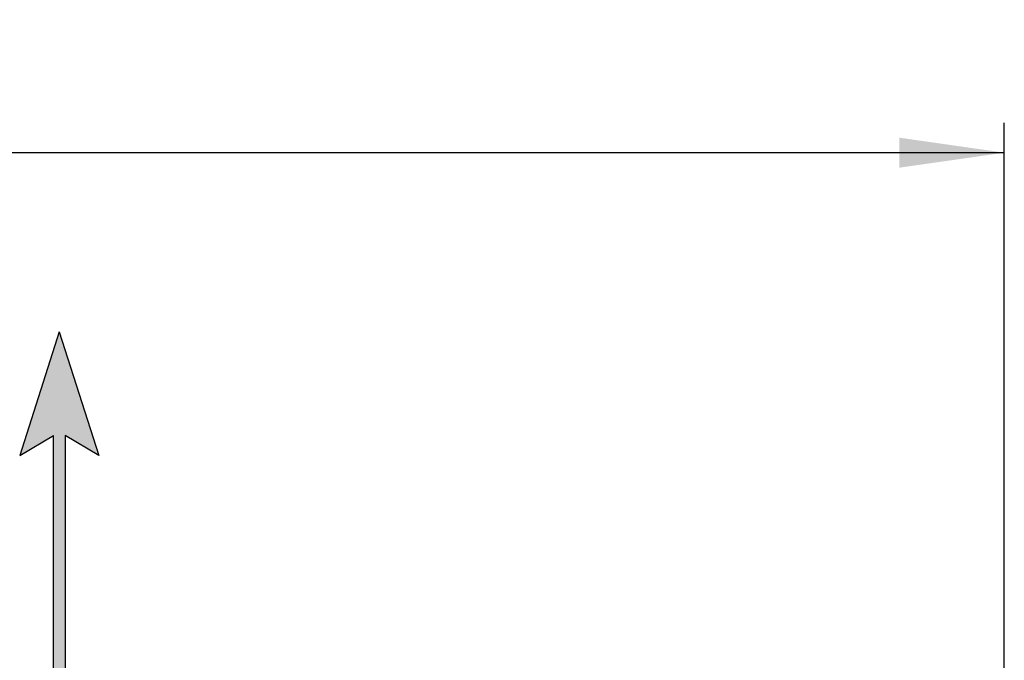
# Model space of a CAD drawing. Extents: x 0 to 594, y 0 to 420.
# Tile 51 of 136: x 238 to 271, y 280 to 301. Entities that reach past the tile are written whole.
import ezdxf

# ---------------------------------------------------------------- set-up
doc = ezdxf.new("R2010")
doc.units = 0
doc.header["$LTSCALE"] = 32.67
doc.layers.get('0').update_dxf_attribs({"linetype": 'CONTINUOUS'})
doc.styles.get("Standard").update_dxf_attribs({"font": 'txt', "width": 0.8})
doc.dimstyles.get("Standard").update_dxf_attribs({"dimtxt": 2.5, "dimasz": 2.5, "dimexe": 1.25, "dimexo": 0.625, "dimtad": 1, "dimcen": 2.5, "dimazin": 3, "dimtfac": 1, "dimtmove": 0, "dimatfit": 3})

# ---------------------------------------------------------------- blocks, each defined once
blk = doc.blocks.new('_FILLED')
at = {"color": 0, "linetype": 'BYBLOCK'}
blk.add_solid([(0, 0), (-1, 0.1429), (-1, -0.1429)], dxfattribs=at)
blk = doc.blocks.new('*D8')
at = {"color": 2, "linetype": 'CONTINUOUS'}
for p, q in [((204.276, 279.059), (204.276, 297.464)), ((271.078, 258.352), (271.078, 297.464)), ((204.276, 296.464), (237.677, 296.464)), ((271.078, 296.464), (237.677, 296.464))]:
    blk.add_line(p, q, dxfattribs=at)
at = {"color": 2, "linetype": 'CONTINUOUS', "xscale": 3.5, "yscale": 3.5, "zscale": 3.5, "rotation": 180}
blk.add_blockref('_FILLED', (204.276, 296.464), dxfattribs=at)
at = {"color": 2, "linetype": 'CONTINUOUS', "xscale": 3.5, "yscale": 3.5, "zscale": 3.5}
blk.add_blockref('_FILLED', (271.078, 296.464), dxfattribs=at)
at = {"color": 5, "linetype": 'CONTINUOUS', "width": 0.8}
blk.add_text('334', height=3.5, dxfattribs=at).set_placement((230.677, 297.339))
blk = doc.blocks.new('ARROW_BL2', base_point=(239.562, 284.489))
at = {"color": 7, "linetype": 'CONTINUOUS'}
for p, q in [((239.562, 290.489), (238.246, 286.362)), ((239.562, 290.489), (240.879, 286.362)), ((238.246, 286.362), (239.363, 287.027)), ((239.363, 278.489), (239.363, 287.027)), ((239.762, 287.027), (239.762, 278.489)), ((240.879, 286.362), (239.762, 287.027)), ((239.363, 278.489), (239.762, 278.489))]:
    blk.add_line(p, q, dxfattribs=at)
for points in [[(238.246, 286.362), (239.562, 290.489), (239.363, 287.027)], [(239.363, 287.027), (239.562, 290.489), (239.762, 287.027)], [(239.562, 290.489), (240.879, 286.362), (239.762, 287.027)], [(239.363, 278.489), (239.363, 287.027), (239.762, 287.027)], [(239.762, 287.027), (239.762, 278.489), (239.363, 278.489)]]:
    blk.add_solid(points, dxfattribs=at)

msp = doc.modelspace()

# ---------------------------------------------------------------- block references
at = {"color": 2, "linetype": 'CONTINUOUS'}
msp.add_blockref('ARROW_BL2', (239.562, 284.489), dxfattribs=at)

# ---------------------------------------------------------------- dimensions: what is measured, and where the dimension line sits
dim = msp.add_linear_dim(base=(271.078, 296.464), p1=(204.276, 279.059), p2=(271.078, 258.352), dimstyle='Standard', dxfattribs=at)
dim.commit()
dim.dimension.update_dxf_attribs({"geometry": '*D8', "text_midpoint": (234.877, 299.089), "dimtype": 128})

doc.saveas('drawing.dxf')
